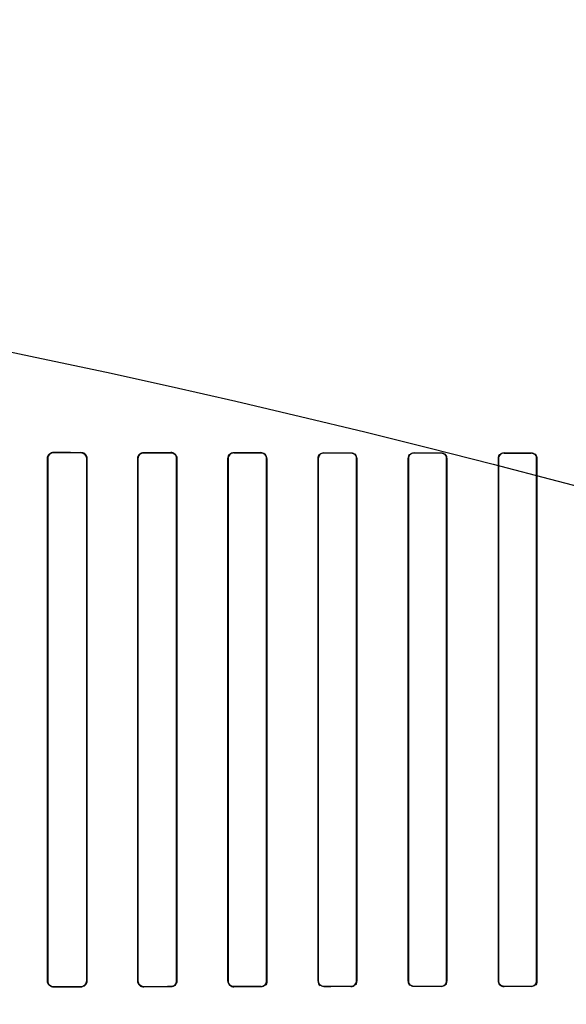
# Model space of a CAD drawing. Header units: millimetres. Extents: x 0 to 297, y 0 to 210.
# Tile 171 of 256: x 58.186 to 58.368, y 158.099 to 158.427. Entities that reach past the tile are written whole.
import ezdxf

# ---------------------------------------------------------------- set-up
doc = ezdxf.new("R2010")
doc.units = ezdxf.units.MM
doc.header["$LTSCALE"] = 16.335
doc.layers.get('0').update_dxf_attribs({"linetype": 'CONTINUOUS'})
for name, color, linetype in [('AXES_REF', 7, 'CONTINUOUS'), ('INTFCLR_1', 7, 'CONTINUOUS'), ('INTFCLR_72935', 7, 'CONTINUOUS')]:
    doc.layers.add(name, color=color, linetype=linetype)

msp = doc.modelspace()

# ---------------------------------------------------------------- linework, layer by layer
at = {"color": 7, "linetype": 'Continuous'}
for radius in [5.8175, 5.817, 5.77975]:
    msp.add_circle((57.45473, 154.83398), radius, dxfattribs=at)
msp.add_arc((57.45473, 154.83398), 5.76, 278.277129, 261.722871, dxfattribs=at)
at = {"layer": 'AXES_REF', "color": 9, "linetype": 'Continuous'}
for radius in [5.30671, 3.55715]:
    msp.add_circle((57.45473, 154.83398), radius, dxfattribs=at)
at = {"layer": 'AXES_REF', "color": 7, "linetype": 'Continuous'}
msp.add_arc((57.45473, 154.83398), 5.892, 143.275384, 36.724616, dxfattribs=at)
at = {"layer": 'INTFCLR_1', "color": 9, "linetype": 'Continuous'}
for p, q in [((58.1974, 158.28305), (58.1974, 158.28298)), ((58.2064, 158.28296), (58.2064, 158.28303)), ((58.2274, 158.28299), (58.2274, 158.28292)), ((58.2364, 158.28291), (58.2364, 158.28298)), ((58.2574, 158.28295), (58.2574, 158.28288)), ((58.2664, 158.28287), (58.2664, 158.28294)), ((58.2874, 158.28291), (58.2874, 158.28285)), ((58.2964, 158.28284), (58.2964, 158.28291)), ((58.3174, 158.28289), (58.3174, 158.28283)), ((58.3264, 158.28282), (58.3264, 158.28289)), ((58.3474, 158.28288), (58.3474, 158.28282)), ((58.3564, 158.28282), (58.3564, 158.28288)), ((58.19539, 158.28097), (58.19531, 158.28097)), ((58.20846, 158.28097), (58.20838, 158.28097)), ((58.22544, 158.28097), (58.22537, 158.28097)), ((58.2384, 158.28097), (58.23833, 158.28097)), ((58.25549, 158.28097), (58.25542, 158.28097)), ((58.26836, 158.28097), (58.2683, 158.28097)), ((58.28552, 158.28097), (58.28545, 158.28097)), ((58.29833, 158.28097), (58.29827, 158.28097)), ((58.31554, 158.28097), (58.31548, 158.28097)), ((58.32831, 158.28097), (58.32825, 158.28097)), ((58.34555, 158.28097), (58.34549, 158.28097)), ((58.35831, 158.28097), (58.35824, 158.28097)), ((58.19531, 158.10697), (58.19539, 158.10697)), ((58.20838, 158.10697), (58.20846, 158.10697)), ((58.22537, 158.10697), (58.22544, 158.10697)), ((58.23833, 158.10697), (58.2384, 158.10697)), ((58.25542, 158.10697), (58.25549, 158.10697)), ((58.2683, 158.10697), (58.26836, 158.10697)), ((58.28545, 158.10697), (58.28552, 158.10697)), ((58.29827, 158.10697), (58.29833, 158.10697)), ((58.31548, 158.10697), (58.31554, 158.10697)), ((58.32825, 158.10697), (58.32831, 158.10697)), ((58.34549, 158.10697), (58.34555, 158.10697)), ((58.35824, 158.10697), (58.35831, 158.10697)), ((58.1974, 158.10496), (58.1974, 158.10489)), ((58.2064, 158.10491), (58.2064, 158.10498)), ((58.2274, 158.10502), (58.2274, 158.10495)), ((58.2364, 158.10496), (58.2364, 158.10503)), ((58.2574, 158.10506), (58.2574, 158.10499)), ((58.2664, 158.105), (58.2664, 158.10507)), ((58.2874, 158.10509), (58.2874, 158.10503)), ((58.2964, 158.10503), (58.2964, 158.1051)), ((58.3174, 158.10511), (58.3174, 158.10505)), ((58.3264, 158.10505), (58.3264, 158.10512)), ((58.3474, 158.10512), (58.3474, 158.10506)), ((58.3564, 158.10506), (58.3564, 158.10512))]:
    msp.add_line(p, q, dxfattribs=at)
at = {"layer": 'INTFCLR_1', "color": 6, "linetype": 'Continuous'}
for p, q in [((58.19531, 158.10697), (58.19531, 158.28097)), ((58.19539, 158.10697), (58.19539, 158.28097)), ((58.20838, 158.28097), (58.20838, 158.10697)), ((58.20846, 158.28097), (58.20846, 158.10697)), ((58.22537, 158.10697), (58.22537, 158.28097)), ((58.22544, 158.10697), (58.22544, 158.28097)), ((58.23833, 158.28097), (58.23833, 158.10697)), ((58.2384, 158.28097), (58.2384, 158.10697)), ((58.25542, 158.10697), (58.25542, 158.28097)), ((58.25549, 158.10697), (58.25549, 158.28097)), ((58.2683, 158.28097), (58.2683, 158.10697)), ((58.26836, 158.28097), (58.26836, 158.10697)), ((58.28545, 158.10697), (58.28545, 158.28097)), ((58.28552, 158.10697), (58.28552, 158.28097)), ((58.29827, 158.28097), (58.29827, 158.10697)), ((58.29833, 158.28097), (58.29833, 158.10697)), ((58.31548, 158.10697), (58.31548, 158.28097)), ((58.31554, 158.10697), (58.31554, 158.28097)), ((58.32825, 158.28097), (58.32825, 158.10697)), ((58.32831, 158.28097), (58.32831, 158.10697)), ((58.34549, 158.10697), (58.34549, 158.28097)), ((58.34555, 158.10697), (58.34555, 158.28097)), ((58.35824, 158.28097), (58.35824, 158.10697)), ((58.35831, 158.28097), (58.35831, 158.10697))]:
    msp.add_line(p, q, dxfattribs=at)
for centre, major_axis, start_param, end_param in [((58.3669, 158.28397), (0.31293, 0), -2.143198, -2.109347), ((58.3669, 158.28397), (0.33093, 0), -2.10853, -2.077154), ((58.3669, 158.28397), (0.31293, 0), -2.032847, -2.000965), ((58.3669, 158.28397), (0.33093, 0), -2.005937, -1.976148), ((58.3669, 158.28397), (0.31293, 0), -1.928279, -1.897747), ((58.3669, 158.28397), (0.33093, 0), -1.908037, -1.879358), ((58.3669, 158.28397), (0.31293, 0), -1.827661, -1.798036), ((58.3669, 158.28397), (0.33093, 0), -1.8134, -1.785477), ((58.3669, 158.28397), (0.31293, 0), -1.729645, -1.700582), ((58.3669, 158.28397), (0.33093, 0), -1.720938, -1.693486), ((58.3669, 158.28397), (0.31293, 0), -1.633151, -1.604356), ((58.3669, 158.28397), (0.33093, 0), -1.629755, -1.60253), ((58.3669, 158.10397), (0.33093, 0), 2.077154, 2.10853), ((58.3669, 158.10397), (0.31293, 0), 2.109347, 2.143198), ((58.3669, 158.10397), (0.33093, 0), 1.976148, 2.005937), ((58.3669, 158.10397), (0.31293, 0), 2.000965, 2.032847), ((58.3669, 158.10397), (0.33093, 0), 1.879358, 1.908037), ((58.3669, 158.10397), (0.31293, 0), 1.897747, 1.928279), ((58.3669, 158.10397), (0.33093, 0), 1.785477, 1.8134), ((58.3669, 158.10397), (0.31293, 0), 1.798036, 1.827661), ((58.3669, 158.10397), (0.33093, 0), 1.693486, 1.720938), ((58.3669, 158.10397), (0.31293, 0), 1.700582, 1.729645), ((58.3669, 158.10397), (0.33093, 0), 1.60253, 1.629755), ((58.3669, 158.10397), (0.31293, 0), 1.604356, 1.633151)]:
    msp.add_ellipse(centre, major_axis=major_axis, ratio=0.003491, start_param=start_param, end_param=end_param, dxfattribs=at)
for points, knots in [([(58.19531, 158.28097), (58.19531, 158.28152), (58.19578, 158.28264), (58.19689, 158.28305), (58.1974, 158.28305)], [0, 0, 0, 0, 0.521857, 1, 1, 1, 1]), ([(58.19539, 158.28097), (58.19539, 158.28151), (58.19585, 158.28258), (58.19691, 158.28298), (58.1974, 158.28298)], [0, 0, 0, 0, 0.525897, 1, 1, 1, 1]), ([(58.2064, 158.28303), (58.2069, 158.28303), (58.20798, 158.28262), (58.20846, 158.28152), (58.20846, 158.28097)], [0, 0, 0, 0, 0.47334, 1, 1, 1, 1]), ([(58.2064, 158.28296), (58.20693, 158.28296), (58.20799, 158.2825), (58.20838, 158.28145), (58.20838, 158.28097)], [0, 0, 0, 0, 0.523663, 1, 1, 1, 1]), ([(58.22537, 158.28097), (58.22537, 158.28152), (58.22585, 158.2826), (58.22692, 158.28299), (58.2274, 158.28299)], [0, 0, 0, 0, 0.533483, 1, 1, 1, 1]), ([(58.22544, 158.28097), (58.22544, 158.2815), (58.2259, 158.28255), (58.22694, 158.28292), (58.2274, 158.28292)], [0, 0, 0, 0, 0.535915, 1, 1, 1, 1]), ([(58.2364, 158.28298), (58.23687, 158.28298), (58.23793, 158.28259), (58.2384, 158.28152), (58.2384, 158.28097)], [0, 0, 0, 0, 0.463766, 1, 1, 1, 1]), ([(58.2364, 158.28291), (58.23691, 158.28291), (58.23794, 158.28248), (58.23833, 158.28145), (58.23833, 158.28097)], [0, 0, 0, 0, 0.515306, 1, 1, 1, 1]), ([(58.25542, 158.28097), (58.25542, 158.28152), (58.25589, 158.28257), (58.25694, 158.28295), (58.2574, 158.28295)], [0, 0, 0, 0, 0.541843, 1, 1, 1, 1]), ([(58.26836, 158.28097), (58.26836, 158.28152), (58.26788, 158.28257), (58.26685, 158.28293), (58.2664, 158.28294)], [0, 0, 0, 0, 0.551181, 1, 1, 1, 1]), ([(58.2664, 158.28287), (58.26689, 158.28287), (58.2679, 158.28245), (58.2683, 158.28145), (58.2683, 158.28097)], [0, 0, 0, 0, 0.509134, 1, 1, 1, 1]), ([(58.28545, 158.28097), (58.28545, 158.28151), (58.28592, 158.28255), (58.28695, 158.28291), (58.2874, 158.28291)], [0, 0, 0, 0, 0.547671, 1, 1, 1, 1]), ([(58.2964, 158.28284), (58.29688, 158.28284), (58.29787, 158.28244), (58.29827, 158.28144), (58.29827, 158.28097)], [0, 0, 0, 0, 0.504818, 1, 1, 1, 1]), ([(58.31548, 158.28097), (58.31548, 158.28146), (58.31588, 158.28248), (58.31691, 158.28289), (58.3174, 158.28289)], [0, 0, 0, 0, 0.498499, 1, 1, 1, 1]), ([(58.3264, 158.28282), (58.32687, 158.28282), (58.32786, 158.28243), (58.32825, 158.28144), (58.32825, 158.28097)], [0, 0, 0, 0, 0.502137, 1, 1, 1, 1]), ([(58.34549, 158.28097), (58.34549, 158.28146), (58.3459, 158.28247), (58.34691, 158.28288), (58.3474, 158.28288)], [0, 0, 0, 0, 0.50048, 1, 1, 1, 1]), ([(58.3564, 158.28282), (58.35687, 158.28282), (58.35785, 158.28242), (58.35824, 158.28144), (58.35824, 158.28097)], [0, 0, 0, 0, 0.500961, 1, 1, 1, 1]), ([(58.1974, 158.10489), (58.19689, 158.10489), (58.19579, 158.1053), (58.19531, 158.10641), (58.19531, 158.10697)], [0, 0, 0, 0, 0.477914, 1, 1, 1, 1]), ([(58.1974, 158.10496), (58.19691, 158.10496), (58.19585, 158.10536), (58.19539, 158.10643), (58.19539, 158.10697)], [0, 0, 0, 0, 0.47417, 1, 1, 1, 1]), ([(58.20838, 158.10697), (58.20838, 158.10643), (58.20792, 158.10537), (58.20687, 158.10498), (58.2064, 158.10498)], [0, 0, 0, 0, 0.530531, 1, 1, 1, 1]), ([(58.20846, 158.10697), (58.20846, 158.10642), (58.20798, 158.10532), (58.2069, 158.10491), (58.2064, 158.10491)], [0, 0, 0, 0, 0.527316, 1, 1, 1, 1]), ([(58.2274, 158.10495), (58.22692, 158.10495), (58.22585, 158.10534), (58.22537, 158.10642), (58.22537, 158.10697)], [0, 0, 0, 0, 0.467061, 1, 1, 1, 1]), ([(58.2274, 158.10502), (58.22688, 158.10502), (58.22584, 158.10545), (58.22544, 158.10649), (58.22544, 158.10697)], [0, 0, 0, 0, 0.518242, 1, 1, 1, 1]), ([(58.23833, 158.10697), (58.23833, 158.10644), (58.23788, 158.1054), (58.23685, 158.10503), (58.2364, 158.10503)], [0, 0, 0, 0, 0.539271, 1, 1, 1, 1]), ([(58.2384, 158.10697), (58.2384, 158.10642), (58.23793, 158.10535), (58.23687, 158.10496), (58.2364, 158.10496)], [0, 0, 0, 0, 0.537377, 1, 1, 1, 1]), ([(58.2574, 158.10499), (58.25694, 158.10499), (58.25589, 158.10537), (58.25542, 158.10642), (58.25542, 158.10697)], [0, 0, 0, 0, 0.45921, 1, 1, 1, 1]), ([(58.2574, 158.10506), (58.2569, 158.10506), (58.25588, 158.10548), (58.25549, 158.10649), (58.25549, 158.10697)], [0, 0, 0, 0, 0.511254, 1, 1, 1, 1]), ([(58.26836, 158.10697), (58.26836, 158.10642), (58.26789, 158.10537), (58.26685, 158.105), (58.2664, 158.105)], [0, 0, 0, 0, 0.544566, 1, 1, 1, 1]), ([(58.2874, 158.10509), (58.28691, 158.10509), (58.28591, 158.1055), (58.28552, 158.1065), (58.28552, 158.10697)], [0, 0, 0, 0, 0.506252, 1, 1, 1, 1]), ([(58.29833, 158.10697), (58.29833, 158.10648), (58.29792, 158.10545), (58.2969, 158.10503), (58.2964, 158.10503)], [0, 0, 0, 0, 0.496564, 1, 1, 1, 1]), ([(58.3174, 158.10511), (58.31692, 158.10511), (58.31593, 158.10551), (58.31554, 158.1065), (58.31554, 158.10697)], [0, 0, 0, 0, 0.502967, 1, 1, 1, 1]), ([(58.32831, 158.10697), (58.32831, 158.10648), (58.32791, 158.10546), (58.32689, 158.10505), (58.3264, 158.10505)], [0, 0, 0, 0, 0.499538, 1, 1, 1, 1]), ([(58.34549, 158.10697), (58.34549, 158.10652), (58.34585, 158.10551), (58.34687, 158.10506), (58.3474, 158.10506)], [0, 0, 0, 0, 0.459316, 1, 1, 1, 1]), ([(58.3474, 158.10512), (58.34693, 158.10512), (58.34594, 158.10552), (58.34555, 158.1065), (58.34555, 158.10697)], [0, 0, 0, 0, 0.501233, 1, 1, 1, 1]), ([(58.35831, 158.10697), (58.35831, 158.10648), (58.3579, 158.10547), (58.35688, 158.10506), (58.3564, 158.10506)], [0, 0, 0, 0, 0.500819, 1, 1, 1, 1])]:
    msp.add_open_spline(points, degree=3, knots=knots, dxfattribs=at)
for points in [[(58.25549, 158.28097), (58.25549, 158.2815), (58.25562, 158.28241), (58.25615, 158.28241)], [(58.28552, 158.28097), (58.28552, 158.2815), (58.28567, 158.28242), (58.2862, 158.28242)], [(58.29833, 158.28097), (58.29833, 158.28152), (58.29818, 158.28246), (58.29763, 158.28246)], [(58.31554, 158.28097), (58.31554, 158.2815), (58.31569, 158.28241), (58.31622, 158.28241)], [(58.32831, 158.28097), (58.32831, 158.28152), (58.32816, 158.28245), (58.32761, 158.28246)], [(58.34555, 158.28097), (58.34555, 158.2815), (58.34571, 158.28241), (58.34624, 158.28241)], [(58.35831, 158.28097), (58.35831, 158.28151), (58.35815, 158.28245), (58.35761, 158.28245)], [(58.2683, 158.10697), (58.2683, 158.10644), (58.26815, 158.10552), (58.26762, 158.10552)], [(58.28545, 158.10697), (58.28545, 158.10642), (58.2856, 158.10547), (58.28616, 158.10547)], [(58.29827, 158.10697), (58.29827, 158.10644), (58.29812, 158.10553), (58.29759, 158.10553)], [(58.31548, 158.10697), (58.31548, 158.10642), (58.31563, 158.10548), (58.31618, 158.10548)], [(58.32825, 158.10697), (58.32825, 158.10644), (58.3281, 158.10553), (58.32757, 158.10553)], [(58.35824, 158.10697), (58.35824, 158.10644), (58.35809, 158.10554), (58.35757, 158.10554)]]:
    msp.add_open_spline(points, degree=3, dxfattribs=at)
at = {"layer": 'INTFCLR_72935', "color": 9, "linetype": 'Continuous'}
for p, q in [((58.1974, 158.28298), (58.1974, 158.28305)), ((58.2064, 158.28303), (58.2064, 158.28296)), ((58.2274, 158.28292), (58.2274, 158.28299)), ((58.2364, 158.28298), (58.2364, 158.28291)), ((58.2574, 158.28288), (58.2574, 158.28295)), ((58.2664, 158.28294), (58.2664, 158.28287)), ((58.2874, 158.28285), (58.2874, 158.28291)), ((58.2964, 158.28291), (58.2964, 158.28284)), ((58.3174, 158.28283), (58.3174, 158.28289)), ((58.3264, 158.28289), (58.3264, 158.28282)), ((58.3474, 158.28282), (58.3474, 158.28288)), ((58.3564, 158.28288), (58.3564, 158.28282)), ((58.19531, 158.28097), (58.19539, 158.28097)), ((58.20838, 158.28097), (58.20846, 158.28097)), ((58.22537, 158.28097), (58.22544, 158.28097)), ((58.23833, 158.28097), (58.2384, 158.28097)), ((58.25542, 158.28097), (58.25549, 158.28097)), ((58.2683, 158.28097), (58.26836, 158.28097)), ((58.28545, 158.28097), (58.28552, 158.28097)), ((58.29827, 158.28097), (58.29833, 158.28097)), ((58.31548, 158.28097), (58.31554, 158.28097)), ((58.32825, 158.28097), (58.32831, 158.28097)), ((58.34549, 158.28097), (58.34555, 158.28097)), ((58.35824, 158.28097), (58.35831, 158.28097)), ((58.19539, 158.10697), (58.19531, 158.10697)), ((58.20846, 158.10697), (58.20838, 158.10697)), ((58.22544, 158.10697), (58.22537, 158.10697)), ((58.2384, 158.10697), (58.23833, 158.10697)), ((58.25549, 158.10697), (58.25542, 158.10697)), ((58.26836, 158.10697), (58.2683, 158.10697)), ((58.28552, 158.10697), (58.28545, 158.10697)), ((58.29833, 158.10697), (58.29827, 158.10697)), ((58.31554, 158.10697), (58.31548, 158.10697)), ((58.32831, 158.10697), (58.32825, 158.10697)), ((58.34555, 158.10697), (58.34549, 158.10697)), ((58.35831, 158.10697), (58.35824, 158.10697)), ((58.1974, 158.10489), (58.1974, 158.10496)), ((58.2064, 158.10498), (58.2064, 158.10491)), ((58.2274, 158.10495), (58.2274, 158.10502)), ((58.2364, 158.10503), (58.2364, 158.10496)), ((58.2574, 158.10499), (58.2574, 158.10506)), ((58.2664, 158.10507), (58.2664, 158.105)), ((58.2874, 158.10503), (58.2874, 158.10509)), ((58.2964, 158.1051), (58.2964, 158.10503)), ((58.3174, 158.10505), (58.3174, 158.10511)), ((58.3264, 158.10512), (58.3264, 158.10505)), ((58.3474, 158.10506), (58.3474, 158.10512)), ((58.3564, 158.10512), (58.3564, 158.10506))]:
    msp.add_line(p, q, dxfattribs=at)
at = {"layer": 'INTFCLR_72935', "color": 6, "linetype": 'Continuous'}
for p, q in [((58.19531, 158.28097), (58.19531, 158.10697)), ((58.19539, 158.28097), (58.19539, 158.10697)), ((58.20838, 158.10697), (58.20838, 158.28097)), ((58.20846, 158.10697), (58.20846, 158.28097)), ((58.22537, 158.28097), (58.22537, 158.10697)), ((58.22544, 158.28097), (58.22544, 158.10697)), ((58.23833, 158.10697), (58.23833, 158.28097)), ((58.2384, 158.10697), (58.2384, 158.28097)), ((58.25542, 158.28097), (58.25542, 158.10697)), ((58.25549, 158.28097), (58.25549, 158.10697)), ((58.2683, 158.10697), (58.2683, 158.28097)), ((58.26836, 158.10697), (58.26836, 158.28097)), ((58.28545, 158.28097), (58.28545, 158.10697)), ((58.28552, 158.28097), (58.28552, 158.10697)), ((58.29827, 158.10697), (58.29827, 158.28097)), ((58.29833, 158.10697), (58.29833, 158.28097)), ((58.31548, 158.28097), (58.31548, 158.10697)), ((58.31554, 158.28097), (58.31554, 158.10697)), ((58.32825, 158.10697), (58.32825, 158.28097)), ((58.32831, 158.10697), (58.32831, 158.28097)), ((58.34549, 158.28097), (58.34549, 158.10697)), ((58.34555, 158.28097), (58.34555, 158.10697)), ((58.35824, 158.10697), (58.35824, 158.28097)), ((58.35831, 158.10697), (58.35831, 158.28097))]:
    msp.add_line(p, q, dxfattribs=at)
for centre, major_axis, start_param, end_param in [((58.3669, 158.28397), (0.31293, 0), -2.143198, -2.109347), ((58.3669, 158.28397), (0.33093, 0), -2.10853, -2.077154), ((58.3669, 158.28397), (0.31293, 0), -2.032847, -2.000965), ((58.3669, 158.28397), (0.33093, 0), -2.005937, -1.976148), ((58.3669, 158.28397), (0.31293, 0), -1.928279, -1.897747), ((58.3669, 158.28397), (0.33093, 0), -1.908037, -1.879358), ((58.3669, 158.28397), (0.31293, 0), -1.827661, -1.798036), ((58.3669, 158.28397), (0.33093, 0), -1.8134, -1.785477), ((58.3669, 158.28397), (0.31293, 0), -1.729645, -1.700582), ((58.3669, 158.28397), (0.33093, 0), -1.720938, -1.693486), ((58.3669, 158.28397), (0.31293, 0), -1.633151, -1.604356), ((58.3669, 158.28397), (0.33093, 0), -1.629755, -1.60253), ((58.3669, 158.10397), (0.33093, 0), 2.077154, 2.10853), ((58.3669, 158.10397), (0.31293, 0), 2.109347, 2.143198), ((58.3669, 158.10397), (0.33093, 0), 1.976148, 2.005937), ((58.3669, 158.10397), (0.31293, 0), 2.000965, 2.032847), ((58.3669, 158.10397), (0.33093, 0), 1.879358, 1.908037), ((58.3669, 158.10397), (0.31293, 0), 1.897747, 1.928279), ((58.3669, 158.10397), (0.33093, 0), 1.785477, 1.8134), ((58.3669, 158.10397), (0.31293, 0), 1.798036, 1.827661), ((58.3669, 158.10397), (0.33093, 0), 1.693486, 1.720938), ((58.3669, 158.10397), (0.31293, 0), 1.700582, 1.729645), ((58.3669, 158.10397), (0.33093, 0), 1.60253, 1.629755), ((58.3669, 158.10397), (0.31293, 0), 1.604356, 1.633151)]:
    msp.add_ellipse(centre, major_axis=major_axis, ratio=0.003491, start_param=start_param, end_param=end_param, dxfattribs=at)
for points, knots in [([(58.19531, 158.28097), (58.19531, 158.28153), (58.19579, 158.28264), (58.1969, 158.28305), (58.1974, 158.28305)], [0, 0, 0, 0, 0.528383, 1, 1, 1, 1]), ([(58.1974, 158.28298), (58.19691, 158.28298), (58.19585, 158.28258), (58.19539, 158.28151), (58.19539, 158.28097)], [0, 0, 0, 0, 0.47417, 1, 1, 1, 1]), ([(58.2064, 158.28303), (58.2069, 158.28303), (58.20799, 158.28261), (58.20846, 158.28152), (58.20846, 158.28097)], [0, 0, 0, 0, 0.479795, 1, 1, 1, 1]), ([(58.20838, 158.28097), (58.20838, 158.28151), (58.20792, 158.28257), (58.20687, 158.28296), (58.2064, 158.28296)], [0, 0, 0, 0, 0.535113, 1, 1, 1, 1]), ([(58.22537, 158.28097), (58.22537, 158.28153), (58.22586, 158.28261), (58.22692, 158.28299), (58.2274, 158.28299)], [0, 0, 0, 0, 0.540749, 1, 1, 1, 1]), ([(58.2274, 158.28292), (58.22688, 158.28292), (58.22583, 158.28248), (58.22544, 158.28144), (58.22544, 158.28097)], [0, 0, 0, 0, 0.524781, 1, 1, 1, 1]), ([(58.2384, 158.28097), (58.2384, 158.28152), (58.23793, 158.28259), (58.23687, 158.28298), (58.2364, 158.28298)], [0, 0, 0, 0, 0.537376, 1, 1, 1, 1]), ([(58.25542, 158.28097), (58.25542, 158.28152), (58.2559, 158.28258), (58.25694, 158.28295), (58.2574, 158.28295)], [0, 0, 0, 0, 0.549585, 1, 1, 1, 1]), ([(58.2574, 158.28288), (58.25689, 158.28288), (58.25588, 158.28245), (58.25549, 158.28144), (58.25549, 158.28097)], [0, 0, 0, 0, 0.516943, 1, 1, 1, 1]), ([(58.26836, 158.28097), (58.26836, 158.28152), (58.26789, 158.28257), (58.26685, 158.28293), (58.2664, 158.28294)], [0, 0, 0, 0, 0.544566, 1, 1, 1, 1]), ([(58.2874, 158.28285), (58.28691, 158.28285), (58.28591, 158.28243), (58.28552, 158.28144), (58.28552, 158.28097)], [0, 0, 0, 0, 0.512262, 1, 1, 1, 1]), ([(58.2964, 158.28291), (58.2969, 158.28291), (58.29793, 158.28248), (58.29833, 158.28145), (58.29833, 158.28097)], [0, 0, 0, 0, 0.508852, 1, 1, 1, 1]), ([(58.3174, 158.28283), (58.31692, 158.28283), (58.31593, 158.28242), (58.31554, 158.28144), (58.31554, 158.28097)], [0, 0, 0, 0, 0.509046, 1, 1, 1, 1]), ([(58.3264, 158.28289), (58.3269, 158.28289), (58.32792, 158.28247), (58.32831, 158.28145), (58.32831, 158.28097)], [0, 0, 0, 0, 0.510275, 1, 1, 1, 1]), ([(58.3474, 158.28282), (58.34692, 158.28282), (58.34593, 158.28241), (58.34555, 158.28143), (58.34555, 158.28097)], [0, 0, 0, 0, 0.511587, 1, 1, 1, 1]), ([(58.3564, 158.28288), (58.35689, 158.28288), (58.35791, 158.28246), (58.35831, 158.28145), (58.35831, 158.28097)], [0, 0, 0, 0, 0.506297, 1, 1, 1, 1]), ([(58.1974, 158.10489), (58.19688, 158.10489), (58.19577, 158.10531), (58.19531, 158.10642), (58.19531, 158.10697)], [0, 0, 0, 0, 0.486225, 1, 1, 1, 1]), ([(58.19539, 158.10697), (58.19539, 158.10642), (58.19586, 158.10535), (58.19692, 158.10496), (58.1974, 158.10496)], [0, 0, 0, 0, 0.532616, 1, 1, 1, 1]), ([(58.2064, 158.10498), (58.20694, 158.10498), (58.208, 158.10544), (58.20838, 158.10649), (58.20838, 158.10697)], [0, 0, 0, 0, 0.529302, 1, 1, 1, 1]), ([(58.20846, 158.10697), (58.20846, 158.10641), (58.20798, 158.10531), (58.20689, 158.10491), (58.2064, 158.10491)], [0, 0, 0, 0, 0.531503, 1, 1, 1, 1]), ([(58.22537, 158.10697), (58.22537, 158.10642), (58.22585, 158.10534), (58.22692, 158.10495), (58.2274, 158.10495)], [0, 0, 0, 0, 0.533483, 1, 1, 1, 1]), ([(58.22544, 158.10697), (58.22544, 158.10643), (58.22591, 158.10538), (58.22694, 158.10502), (58.2274, 158.10502)], [0, 0, 0, 0, 0.543266, 1, 1, 1, 1]), ([(58.2364, 158.10503), (58.23691, 158.10503), (58.23794, 158.10547), (58.23833, 158.1065), (58.23833, 158.10697)], [0, 0, 0, 0, 0.520593, 1, 1, 1, 1]), ([(58.2384, 158.10697), (58.2384, 158.10641), (58.23792, 158.10534), (58.23687, 158.10496), (58.2364, 158.10496)], [0, 0, 0, 0, 0.542611, 1, 1, 1, 1]), ([(58.25542, 158.10697), (58.25542, 158.10642), (58.25589, 158.10536), (58.25694, 158.10499), (58.2574, 158.10499)], [0, 0, 0, 0, 0.541843, 1, 1, 1, 1]), ([(58.2664, 158.10507), (58.2669, 158.10507), (58.26791, 158.10549), (58.2683, 158.1065), (58.2683, 158.10697)], [0, 0, 0, 0, 0.512923, 1, 1, 1, 1]), ([(58.2964, 158.1051), (58.29688, 158.1051), (58.29788, 158.10551), (58.29827, 158.1065), (58.29827, 158.10697)], [0, 0, 0, 0, 0.508383, 1, 1, 1, 1]), ([(58.3174, 158.10505), (58.3169, 158.10505), (58.31588, 158.10547), (58.31548, 158.10649), (58.31548, 158.10697)], [0, 0, 0, 0, 0.509349, 1, 1, 1, 1]), ([(58.3264, 158.10512), (58.32688, 158.10512), (58.32787, 158.10552), (58.32825, 158.10651), (58.32825, 158.10697)], [0, 0, 0, 0, 0.510179, 1, 1, 1, 1]), ([(58.3474, 158.10506), (58.3469, 158.10506), (58.34588, 158.10548), (58.34549, 158.10649), (58.34549, 158.10697)], [0, 0, 0, 0, 0.511746, 1, 1, 1, 1]), ([(58.3564, 158.10512), (58.35688, 158.10512), (58.35786, 158.10553), (58.35824, 158.1065), (58.35824, 158.10697)], [0, 0, 0, 0, 0.506381, 1, 1, 1, 1])]:
    msp.add_open_spline(points, degree=3, knots=knots, dxfattribs=at)
for points in [[(58.23833, 158.28097), (58.23833, 158.28151), (58.2382, 158.28244), (58.23766, 158.28244)], [(58.2683, 158.28097), (58.2683, 158.2815), (58.26815, 158.28242), (58.26762, 158.28242)], [(58.28545, 158.28097), (58.28545, 158.28152), (58.2856, 158.28247), (58.28616, 158.28247)], [(58.29827, 158.28097), (58.29827, 158.2815), (58.29812, 158.28241), (58.29759, 158.28241)], [(58.31548, 158.28097), (58.31548, 158.28152), (58.31563, 158.28246), (58.31618, 158.28246)], [(58.32825, 158.28097), (58.32825, 158.2815), (58.3281, 158.28241), (58.32757, 158.28241)], [(58.34549, 158.28097), (58.34549, 158.28152), (58.34565, 158.28246), (58.3462, 158.28246)], [(58.35824, 158.28097), (58.35824, 158.2815), (58.35809, 158.2824), (58.35757, 158.2824)], [(58.25549, 158.10697), (58.25549, 158.10643), (58.25563, 158.10551), (58.25616, 158.10551)], [(58.26836, 158.10697), (58.26836, 158.10642), (58.26822, 158.10547), (58.26766, 158.10547)], [(58.28545, 158.10697), (58.28545, 158.10643), (58.28559, 158.10549), (58.28614, 158.10549)], [(58.28552, 158.10697), (58.28552, 158.10644), (58.28567, 158.10552), (58.2862, 158.10552)], [(58.29833, 158.10697), (58.29833, 158.10642), (58.29818, 158.10548), (58.29763, 158.10548)], [(58.31554, 158.10697), (58.31554, 158.10644), (58.31569, 158.10553), (58.31622, 158.10553)], [(58.32831, 158.10697), (58.32831, 158.10642), (58.32816, 158.10548), (58.32761, 158.10548)], [(58.34555, 158.10697), (58.34555, 158.10644), (58.34571, 158.10553), (58.34624, 158.10553)], [(58.35831, 158.10697), (58.35831, 158.10643), (58.35815, 158.10549), (58.35761, 158.10549)]]:
    msp.add_open_spline(points, degree=3, dxfattribs=at)

doc.saveas('drawing.dxf')
